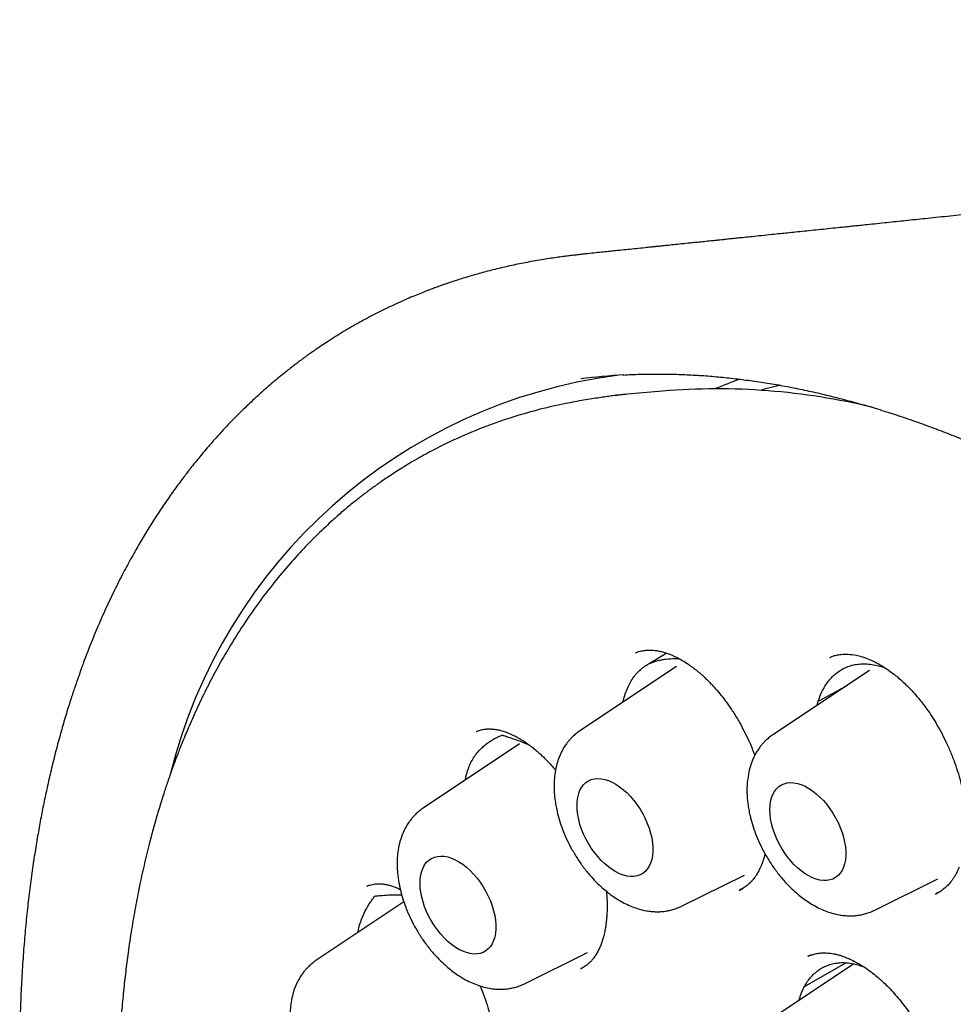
# Model space of a CAD drawing. Header units: millimetres. Extents: x 8 to 853, y 12 to 811.
# Tile 33 of 52: x 777 to 788, y 369 to 380. Entities that reach past the tile are written whole.
import ezdxf

# ---------------------------------------------------------------- set-up
doc = ezdxf.new("R2010")
doc.units = ezdxf.units.MM

msp = doc.modelspace()

# ---------------------------------------------------------------- linework, layer by layer
at = {"color": 7, "linetype": 'Continuous', "lineweight": 30}
for p, q in [((784.511, 375.782), (784.107, 375.746)), ((784.107, 375.746), (783.986, 375.734)), ((784.202, 372.791), (784.204, 372.792)), ((784.56, 372.787), (784.356, 372.667)), ((786.419, 372.738), (786.423, 372.74)), ((784.669, 372.637), (783.567, 371.902)), ((786.872, 372.59), (785.77, 371.856)), ((786.275, 372.192), (786.289, 372.24)), ((782.385, 371.893), (782.388, 371.894)), ((782.877, 371.751), (781.775, 371.017)), ((784.725, 369.897), (785.445, 370.253)), ((786.928, 369.85), (787.655, 370.21)), ((781.133, 370.126), (781.136, 370.127)), ((785.386, 370.078), (785.43, 370.102)), ((787.629, 370.036), (787.669, 370.058)), ((781.556, 369.946), (780.552, 369.277)), ((782.932, 369.011), (783.652, 369.367)), ((786.132, 368.98), (786.603, 369.251)), ((786.171, 369.324), (786.173, 369.325)), ((786.209, 369.34), (786.172, 369.325)), ((783.576, 369.185), (783.572, 369.184)), ((786.693, 369.239), (785.764, 368.62))]:
    msp.add_line(p, q, dxfattribs=at)
at = {"color": 7, "linetype": 'Continuous', "lineweight": 30, "flags": 128}
for points in [[(785.856, 375.848), (785.675, 375.802), (785.634, 375.79)], [(783.533, 371.046), (783.535, 371.095), (783.541, 371.14), (783.552, 371.183), (783.567, 371.221), (783.586, 371.255), (783.608, 371.285), (783.634, 371.309), (783.664, 371.329), (783.696, 371.343), (783.731, 371.352), (783.769, 371.355), (783.808, 371.353), (783.849, 371.345), (783.891, 371.332), (783.934, 371.314), (783.977, 371.29), (784.02, 371.261), (784.063, 371.228), (784.104, 371.191), (784.145, 371.149), (784.183, 371.104), (784.219, 371.056), (784.253, 371.006), (784.284, 370.953), (784.312, 370.899), (784.336, 370.843), (784.357, 370.788), (784.374, 370.732), (784.386, 370.677), (784.395, 370.623), (784.399, 370.571), (784.399, 370.521), (784.395, 370.474), (784.386, 370.43), (784.374, 370.39), (784.357, 370.353), (784.336, 370.321), (784.312, 370.294), (784.284, 370.272), (784.253, 370.255), (784.219, 370.243), (784.183, 370.237), (784.145, 370.237), (784.104, 370.242), (784.063, 370.252), (784.02, 370.268), (783.977, 370.289), (783.934, 370.316), (783.891, 370.346), (783.849, 370.382), (783.808, 370.421), (783.769, 370.465), (783.731, 370.511), (783.696, 370.561), (783.664, 370.612), (783.634, 370.666), (783.608, 370.721), (783.586, 370.776), (783.567, 370.832), (783.552, 370.887), (783.541, 370.942), (783.535, 370.995), (783.533, 371.046)], [(785.736, 370.999), (785.738, 371.048), (785.744, 371.094), (785.755, 371.136), (785.77, 371.174), (785.789, 371.208), (785.811, 371.238), (785.837, 371.263), (785.867, 371.282), (785.899, 371.297), (785.934, 371.305), (785.971, 371.309), (786.011, 371.307), (786.052, 371.299), (786.094, 371.286), (786.137, 371.267), (786.18, 371.243), (786.223, 371.215), (786.266, 371.182), (786.307, 371.144), (786.347, 371.103), (786.386, 371.058), (786.422, 371.01), (786.456, 370.959), (786.487, 370.906), (786.515, 370.852), (786.539, 370.797), (786.56, 370.741), (786.576, 370.685), (786.589, 370.63), (786.598, 370.576), (786.602, 370.524), (786.602, 370.474), (786.598, 370.427), (786.589, 370.383), (786.576, 370.343), (786.56, 370.307), (786.539, 370.275), (786.515, 370.248), (786.487, 370.225), (786.456, 370.208), (786.422, 370.197), (786.386, 370.191), (786.347, 370.19), (786.307, 370.195), (786.266, 370.206), (786.223, 370.222), (786.18, 370.243), (786.137, 370.269), (786.094, 370.3), (786.052, 370.335), (786.011, 370.375), (785.971, 370.418), (785.934, 370.465), (785.899, 370.514), (785.867, 370.566), (785.837, 370.619), (785.811, 370.674), (785.789, 370.73), (785.77, 370.785), (785.755, 370.841), (785.744, 370.895), (785.738, 370.948), (785.736, 370.999)], [(781.741, 370.16), (781.743, 370.209), (781.749, 370.255), (781.76, 370.297), (781.775, 370.335), (781.793, 370.369), (781.816, 370.399), (781.842, 370.424), (781.871, 370.443), (781.904, 370.457), (781.939, 370.466), (781.976, 370.47), (782.016, 370.468), (782.057, 370.46), (782.099, 370.447), (782.142, 370.428), (782.185, 370.404), (782.228, 370.376), (782.27, 370.342), (782.312, 370.305), (782.352, 370.263), (782.391, 370.219), (782.427, 370.171), (782.461, 370.12), (782.492, 370.067), (782.519, 370.013), (782.544, 369.958), (782.564, 369.902), (782.581, 369.846), (782.594, 369.791), (782.603, 369.737), (782.607, 369.685), (782.607, 369.635), (782.603, 369.588), (782.594, 369.544), (782.581, 369.504), (782.564, 369.468), (782.544, 369.436), (782.519, 369.409), (782.492, 369.386), (782.461, 369.369), (782.427, 369.358), (782.391, 369.352), (782.352, 369.351), (782.312, 369.356), (782.27, 369.367), (782.228, 369.382), (782.185, 369.404), (782.142, 369.43), (782.099, 369.461), (782.057, 369.496), (782.016, 369.536), (781.976, 369.579), (781.939, 369.626), (781.904, 369.675), (781.871, 369.727), (781.842, 369.78), (781.816, 369.835), (781.793, 369.891), (781.775, 369.946), (781.76, 370.002), (781.749, 370.056), (781.743, 370.109), (781.741, 370.16)]]:
    msp.add_lwpolyline(points, dxfattribs=at)
at = {"color": 7, "linetype": 'Continuous', "lineweight": 30}
for centre, radius, start, end in [((784.787, 369.934), 6.08, 97.5498, 165.9266), ((784.44, 369.398), 6.579, 93.2492, 97.5287), ((787.142, 371.032), 5.189, 109.6807, 112.9773), ((785.129, 368.193), 7.614, 76.5092, 94.658)]:
    msp.add_arc(centre, radius, start, end, dxfattribs=at)
for points, knots in [([(807.279, 380.024), (807.273, 380.023), (807.241, 380.019), (807.183, 380.011), (807.103, 380.001), (807.028, 379.991), (806.96, 379.982), (806.902, 379.975), (806.853, 379.968), (806.808, 379.963), (806.751, 379.955), (806.678, 379.946), (806.589, 379.934), (806.498, 379.922), (806.407, 379.911), (806.318, 379.899), (806.226, 379.888), (806.135, 379.876), (806.045, 379.864), (805.971, 379.855), (805.913, 379.847), (805.862, 379.841), (805.803, 379.833), (805.73, 379.824), (805.651, 379.814), (805.573, 379.804), (805.507, 379.796), (805.45, 379.789), (805.402, 379.782), (805.356, 379.777), (805.305, 379.77), (805.243, 379.762), (805.171, 379.753), (805.087, 379.743), (804.992, 379.731), (804.883, 379.717), (804.767, 379.702), (804.651, 379.688), (804.544, 379.674), (804.449, 379.663), (804.36, 379.651), (804.272, 379.641), (804.181, 379.629), (804.094, 379.618), (804.02, 379.609), (803.958, 379.602), (803.906, 379.595), (803.856, 379.589), (803.799, 379.582), (803.73, 379.573), (803.649, 379.563), (803.557, 379.552), (803.456, 379.539), (803.348, 379.526), (803.253, 379.515), (803.174, 379.505), (803.115, 379.498), (803.062, 379.491), (803.013, 379.485), (802.964, 379.479), (802.909, 379.472), (802.841, 379.464), (802.763, 379.455), (802.683, 379.445), (802.611, 379.436), (802.546, 379.428), (802.489, 379.421), (802.438, 379.415), (802.388, 379.409), (802.335, 379.403), (802.274, 379.395), (802.208, 379.387), (802.122, 379.377), (802.019, 379.364), (801.905, 379.351), (801.797, 379.338), (801.695, 379.326), (801.602, 379.314), (801.516, 379.304), (801.44, 379.295), (801.365, 379.286), (801.286, 379.276), (801.197, 379.266), (801.111, 379.256), (801.035, 379.247), (800.976, 379.24), (800.924, 379.233), (800.878, 379.228), (800.833, 379.222), (800.785, 379.217), (800.731, 379.21), (800.677, 379.204), (800.629, 379.198), (800.581, 379.193), (800.528, 379.186), (800.468, 379.179), (800.406, 379.172), (800.34, 379.164), (800.273, 379.156), (800.202, 379.148), (800.129, 379.139), (800.05, 379.13), (799.948, 379.118), (799.826, 379.104), (799.694, 379.088), (799.569, 379.074), (799.454, 379.06), (799.349, 379.048), (799.266, 379.038), (799.202, 379.031), (799.146, 379.024), (799.08, 379.017), (799.004, 379.008), (798.922, 378.999), (798.828, 378.988), (798.727, 378.976), (798.622, 378.964), (798.533, 378.954), (798.451, 378.944), (798.37, 378.935), (798.283, 378.925), (798.191, 378.914), (798.103, 378.904), (798.022, 378.895), (797.942, 378.886), (797.854, 378.876), (797.751, 378.864), (797.639, 378.851), (797.533, 378.839), (797.439, 378.828), (797.363, 378.82), (797.296, 378.812), (797.235, 378.805), (797.175, 378.798), (797.112, 378.791), (797.038, 378.783), (796.958, 378.774), (796.877, 378.764), (796.801, 378.756), (796.729, 378.748), (796.651, 378.739), (796.568, 378.73), (796.481, 378.72), (796.395, 378.71), (796.303, 378.7), (796.207, 378.689), (796.119, 378.679), (796.041, 378.67), (795.972, 378.663), (795.904, 378.655), (795.84, 378.648), (795.782, 378.641), (795.733, 378.636), (795.687, 378.631), (795.637, 378.625), (795.579, 378.619), (795.514, 378.612), (795.437, 378.603), (795.359, 378.594), (795.283, 378.586), (795.216, 378.578), (795.153, 378.571), (795.096, 378.565), (795.042, 378.559), (794.974, 378.552), (794.896, 378.543), (794.812, 378.534), (794.734, 378.525), (794.653, 378.516), (794.565, 378.506), (794.466, 378.495), (794.359, 378.484), (794.249, 378.472), (794.146, 378.46), (794.053, 378.45), (793.972, 378.441), (793.897, 378.433), (793.822, 378.425), (793.738, 378.415), (793.648, 378.406), (793.539, 378.394), (793.417, 378.38), (793.285, 378.366), (793.159, 378.352), (793.031, 378.338), (792.896, 378.324), (792.758, 378.309), (792.626, 378.294), (792.504, 378.281), (792.39, 378.269), (792.272, 378.256), (792.148, 378.243), (792.02, 378.229), (791.801, 378.205), (791.478, 378.171), (791.06, 378.126), (790.63, 378.08), (790.211, 378.035), (789.785, 377.99), (789.362, 377.945), (788.995, 377.907), (788.698, 377.875), (788.47, 377.851), (788.246, 377.828), (788.054, 377.808), (787.892, 377.791), (787.763, 377.777), (787.635, 377.764), (787.513, 377.751), (787.396, 377.739), (787.286, 377.727), (787.178, 377.716), (787.07, 377.705), (786.958, 377.693), (786.855, 377.682), (786.768, 377.673), (786.698, 377.666), (786.631, 377.659), (786.551, 377.651), (786.455, 377.641), (786.347, 377.629), (786.239, 377.618), (786.133, 377.607), (786.032, 377.597), (785.941, 377.587), (785.85, 377.578), (785.751, 377.568), (785.644, 377.556), (785.54, 377.546), (785.451, 377.536), (785.375, 377.529), (785.31, 377.522), (785.253, 377.516), (785.205, 377.511), (785.159, 377.506), (785.106, 377.501), (785.04, 377.494), (784.967, 377.486), (784.895, 377.479), (784.815, 377.471), (784.73, 377.462), (784.641, 377.453), (784.568, 377.445), (784.509, 377.439), (784.465, 377.435), (784.421, 377.43), (784.371, 377.425), (784.299, 377.417), (784.211, 377.408), (784.114, 377.398), (784.03, 377.39), (783.956, 377.382), (783.886, 377.375), (783.809, 377.367), (783.722, 377.358), (783.642, 377.35), (783.592, 377.345), (783.575, 377.343)], [0, 0, 0, 0, 0.000789, 0.00417, 0.007586, 0.011129, 0.013977, 0.016515, 0.018623, 0.020397, 0.022408, 0.026016, 0.030016, 0.033987, 0.037928, 0.041819, 0.045643, 0.049824, 0.053749, 0.057381, 0.059368, 0.061425, 0.063986, 0.067066, 0.070902, 0.074267, 0.077156, 0.079592, 0.081664, 0.083382, 0.085606, 0.088282, 0.091411, 0.09503, 0.099167, 0.103782, 0.109194, 0.114265, 0.118809, 0.123098, 0.126598, 0.130349, 0.13452, 0.138371, 0.141595, 0.144218, 0.146356, 0.148347, 0.150728, 0.153745, 0.157234, 0.161212, 0.165681, 0.170413, 0.175147, 0.17802, 0.180562, 0.182802, 0.184898, 0.186891, 0.189199, 0.191991, 0.195727, 0.199217, 0.202339, 0.205096, 0.207557, 0.209753, 0.211695, 0.213968, 0.216617, 0.219515, 0.222538, 0.227711, 0.232801, 0.237338, 0.241647, 0.245842, 0.249414, 0.252678, 0.255655, 0.259065, 0.262906, 0.267129, 0.270132, 0.272633, 0.274769, 0.276876, 0.278556, 0.280592, 0.283015, 0.285503, 0.287531, 0.289261, 0.291607, 0.294309, 0.296974, 0.299478, 0.302755, 0.305631, 0.308601, 0.312014, 0.31574, 0.321656, 0.327619, 0.332687, 0.337628, 0.342333, 0.346078, 0.348229, 0.350521, 0.353259, 0.356563, 0.360255, 0.36371, 0.368632, 0.373135, 0.377036, 0.380036, 0.383539, 0.387338, 0.391238, 0.395177, 0.398609, 0.401491, 0.405412, 0.40982, 0.414577, 0.4196, 0.423315, 0.426529, 0.429343, 0.431839, 0.434272, 0.436898, 0.439893, 0.443627, 0.447009, 0.450257, 0.453272, 0.45612, 0.460172, 0.463758, 0.467154, 0.471144, 0.47534, 0.479425, 0.482271, 0.485236, 0.488135, 0.490893, 0.493385, 0.495383, 0.497089, 0.499269, 0.5017, 0.504389, 0.507573, 0.511374, 0.514197, 0.517211, 0.519885, 0.522163, 0.524405, 0.526679, 0.530744, 0.534264, 0.537296, 0.54067, 0.544394, 0.548367, 0.553211, 0.557917, 0.562262, 0.566157, 0.569679, 0.572472, 0.575581, 0.579142, 0.583066, 0.586911, 0.592859, 0.598393, 0.60345, 0.608691, 0.614498, 0.620373, 0.626097, 0.631045, 0.635635, 0.64046, 0.645772, 0.651178, 0.656455, 0.673282, 0.69172, 0.708711, 0.726806, 0.744203, 0.761702, 0.779633, 0.789504, 0.798842, 0.807886, 0.817394, 0.822592, 0.827926, 0.833371, 0.838473, 0.843087, 0.847813, 0.852077, 0.856552, 0.861207, 0.865934, 0.869193, 0.871957, 0.874518, 0.877552, 0.881815, 0.886372, 0.890839, 0.895216, 0.899409, 0.903286, 0.906495, 0.910626, 0.915441, 0.919723, 0.923399, 0.926439, 0.929094, 0.931413, 0.933397, 0.934938, 0.937122, 0.939948, 0.943069, 0.946029, 0.948826, 0.952892, 0.956556, 0.959761, 0.961873, 0.963696, 0.965255, 0.967223, 0.969899, 0.974069, 0.978035, 0.98175, 0.984423, 0.987151, 0.990296, 0.993863, 0.997852, 1, 1, 1, 1]), ([(783.582, 377.343), (783.569, 377.341), (783.539, 377.338), (783.492, 377.333), (783.435, 377.326), (783.37, 377.317), (783.296, 377.307), (783.213, 377.295), (783.125, 377.281), (783.034, 377.265), (782.943, 377.248), (782.855, 377.231), (782.739, 377.206), (782.599, 377.173), (782.438, 377.131), (782.31, 377.094), (782.216, 377.065), (782.156, 377.046), (782.105, 377.029), (782.064, 377.015), (782.032, 377.004), (782.002, 376.994), (781.97, 376.983), (781.929, 376.968), (781.879, 376.949), (781.82, 376.927), (781.753, 376.9), (781.676, 376.869), (781.593, 376.834), (781.504, 376.795), (781.383, 376.739), (781.231, 376.664), (781.049, 376.567), (780.865, 376.461), (780.72, 376.37), (780.615, 376.3), (780.554, 376.258), (780.5, 376.221), (780.457, 376.19), (780.423, 376.166), (780.395, 376.145), (780.365, 376.123), (780.33, 376.096), (780.285, 376.062), (780.229, 376.018), (780.164, 375.966), (780.093, 375.908), (780.024, 375.85), (779.929, 375.767), (779.813, 375.66), (779.678, 375.53), (779.565, 375.415), (779.471, 375.314), (779.395, 375.23), (779.327, 375.152), (779.267, 375.082), (779.215, 375.019), (779.17, 374.964), (779.134, 374.918), (779.1, 374.875), (779.065, 374.829), (779.022, 374.774), (778.975, 374.71), (778.908, 374.617), (778.823, 374.496), (778.725, 374.349), (778.631, 374.2), (778.539, 374.046), (778.445, 373.881), (778.365, 373.733), (778.301, 373.607), (778.25, 373.506), (778.2, 373.401), (778.149, 373.293), (778.099, 373.18), (778.051, 373.068), (778.006, 372.959), (777.965, 372.857), (777.929, 372.765), (777.9, 372.688), (777.878, 372.626), (777.861, 372.581), (777.85, 372.55), (777.841, 372.523), (777.83, 372.492), (777.816, 372.452), (777.8, 372.405), (777.781, 372.35), (777.76, 372.284), (777.735, 372.207), (777.708, 372.12), (777.681, 372.029), (777.654, 371.938), (777.619, 371.811), (777.575, 371.649), (777.527, 371.453), (777.483, 371.261), (777.443, 371.075), (777.407, 370.888), (777.372, 370.696), (777.338, 370.491), (777.306, 370.27), (777.276, 370.042), (777.249, 369.805), (777.226, 369.56), (777.205, 369.302), (777.189, 369.033), (777.177, 368.763), (777.17, 368.499), (777.168, 368.241), (777.169, 367.989), (777.174, 367.746), (777.182, 367.519), (777.191, 367.308), (777.201, 367.125), (777.212, 366.967), (777.222, 366.832), (777.232, 366.705), (777.242, 366.578), (777.255, 366.446), (777.271, 366.279), (777.293, 366.073), (777.323, 365.825), (777.358, 365.562), (777.399, 365.286), (777.445, 364.996), (777.498, 364.69), (777.557, 364.373), (777.629, 364.016), (777.714, 363.627), (777.814, 363.205), (777.933, 362.739), (778.074, 362.229), (778.241, 361.677), (778.419, 361.128), (778.611, 360.578), (778.816, 360.025), (779.036, 359.469), (779.268, 358.915), (779.512, 358.364), (779.766, 357.818), (780.03, 357.28), (780.303, 356.749), (780.587, 356.224), (780.866, 355.73), (781.138, 355.267), (781.405, 354.831), (781.683, 354.393), (781.973, 353.952), (782.276, 353.508), (782.579, 353.082), (782.879, 352.672), (783.177, 352.281), (783.438, 351.949), (783.657, 351.679), (783.826, 351.474), (783.986, 351.284), (784.138, 351.105), (784.283, 350.939), (784.42, 350.784), (784.546, 350.643), (784.662, 350.515), (784.754, 350.415), (784.827, 350.336), (784.887, 350.272), (784.956, 350.199), (785.034, 350.116), (785.122, 350.023), (785.22, 349.922), (785.328, 349.812), (785.445, 349.693), (785.58, 349.559), (785.732, 349.409), (785.904, 349.244), (786.09, 349.068), (786.29, 348.883), (786.502, 348.692), (786.727, 348.493), (786.965, 348.29), (787.216, 348.08), (787.471, 347.874), (787.729, 347.672), (787.989, 347.475), (788.259, 347.276), (788.541, 347.076), (788.834, 346.877), (789.138, 346.679), (789.452, 346.482), (789.666, 346.357), (789.775, 346.293)], [0, 0, 0, 0, 0.001141, 0.002635, 0.004484, 0.006659, 0.009183, 0.012055, 0.015275, 0.018597, 0.021848, 0.025029, 0.028138, 0.034422, 0.040395, 0.046055, 0.048681, 0.050958, 0.052881, 0.054451, 0.055667, 0.056574, 0.057818, 0.059391, 0.061294, 0.063525, 0.066136, 0.069086, 0.072378, 0.075912, 0.079504, 0.08672, 0.094143, 0.101776, 0.109634, 0.112637, 0.115306, 0.117639, 0.119634, 0.12102, 0.122178, 0.123385, 0.124986, 0.126983, 0.129376, 0.132653, 0.135959, 0.139178, 0.142311, 0.149419, 0.156034, 0.162152, 0.166497, 0.170491, 0.174095, 0.177311, 0.180138, 0.182576, 0.184624, 0.186218, 0.188215, 0.190619, 0.193422, 0.196391, 0.202374, 0.208559, 0.21425, 0.220202, 0.2265, 0.233145, 0.236725, 0.240397, 0.244161, 0.248016, 0.251963, 0.255971, 0.259669, 0.263252, 0.266327, 0.268896, 0.270959, 0.272518, 0.273322, 0.274102, 0.275136, 0.276424, 0.277968, 0.279765, 0.281817, 0.284367, 0.287216, 0.290128, 0.292994, 0.295814, 0.302056, 0.308066, 0.313845, 0.319394, 0.324784, 0.330354, 0.336276, 0.342551, 0.349177, 0.35562, 0.362359, 0.36939, 0.37671, 0.384066, 0.391028, 0.397588, 0.404344, 0.410635, 0.416464, 0.421828, 0.426729, 0.430457, 0.433862, 0.436973, 0.440136, 0.443452, 0.446922, 0.452683, 0.458824, 0.465342, 0.472039, 0.479091, 0.486499, 0.49424, 0.502023, 0.512136, 0.522159, 0.532091, 0.545247, 0.558244, 0.571115, 0.583952, 0.597036, 0.610128, 0.623223, 0.636319, 0.649409, 0.662258, 0.675095, 0.687917, 0.70072, 0.711601, 0.72253, 0.733661, 0.74503, 0.756624, 0.768428, 0.778979, 0.789682, 0.800534, 0.806717, 0.812554, 0.818047, 0.823195, 0.828152, 0.832744, 0.836969, 0.840828, 0.84432, 0.846115, 0.848036, 0.850285, 0.85286, 0.855762, 0.858931, 0.862415, 0.866215, 0.870331, 0.875409, 0.880898, 0.886797, 0.893107, 0.899825, 0.906822, 0.914213, 0.921997, 0.930173, 0.937805, 0.945749, 0.954006, 0.962574, 0.971457, 0.980654, 0.990167, 1, 1, 1, 1]), ([(784.063, 375.965), (784.064, 375.965), (784.125, 375.97), (784.25, 375.974), (784.436, 375.977), (784.624, 375.975), (784.813, 375.968), (785.004, 375.957), (785.197, 375.94), (785.391, 375.918), (785.586, 375.892), (785.783, 375.861), (785.982, 375.824), (786.181, 375.783), (786.382, 375.737), (786.583, 375.686), (786.786, 375.631), (786.99, 375.57), (787.195, 375.505), (787.401, 375.435), (787.607, 375.36), (787.814, 375.28), (788.022, 375.196), (788.23, 375.107), (788.439, 375.014), (788.649, 374.915), (788.859, 374.813), (789.069, 374.705), (789.279, 374.593), (789.49, 374.477), (789.7, 374.356), (789.911, 374.23), (790.121, 374.101), (790.332, 373.967), (790.542, 373.828), (790.753, 373.686), (790.962, 373.539), (791.172, 373.388), (791.381, 373.233), (791.589, 373.073), (791.797, 372.91), (792.004, 372.743), (792.211, 372.572), (792.416, 372.397), (792.621, 372.218), (792.825, 372.036), (793.028, 371.85), (793.229, 371.66), (793.43, 371.467), (793.629, 371.27), (793.827, 371.07), (794.024, 370.866), (794.219, 370.659), (794.413, 370.449), (794.605, 370.236), (794.796, 370.019), (794.985, 369.8), (795.172, 369.578), (795.358, 369.353), (795.541, 369.125), (795.723, 368.894), (795.903, 368.661), (796.08, 368.425), (796.256, 368.187), (796.429, 367.946), (796.6, 367.703), (796.769, 367.458), (796.935, 367.21), (797.099, 366.961), (797.261, 366.709), (797.42, 366.456), (797.577, 366.2), (797.731, 365.943), (797.882, 365.685), (798.031, 365.424), (798.176, 365.163), (798.32, 364.899), (798.46, 364.635), (798.597, 364.369), (798.731, 364.103), (798.863, 363.835), (798.991, 363.566), (799.116, 363.296), (799.238, 363.026), (799.357, 362.755), (799.473, 362.483), (799.585, 362.211), (799.695, 361.938), (799.8, 361.665), (799.903, 361.392), (800.002, 361.119), (800.098, 360.846), (800.19, 360.572), (800.279, 360.299), (800.364, 360.026), (800.446, 359.754), (800.525, 359.481), (800.599, 359.21), (800.67, 358.939), (800.738, 358.668), (800.801, 358.398), (800.862, 358.13), (800.918, 357.862), (800.971, 357.595), (801.02, 357.329), (801.065, 357.065), (801.107, 356.802), (801.144, 356.54), (801.178, 356.28), (801.208, 356.021), (801.235, 355.764), (801.257, 355.509), (801.276, 355.255), (801.291, 355.004), (801.302, 354.754), (801.31, 354.507), (801.313, 354.261), (801.313, 354.018), (801.309, 353.778), (801.301, 353.539), (801.289, 353.303), (801.274, 353.07), (801.255, 352.839), (801.232, 352.611), (801.205, 352.386), (801.174, 352.164), (801.14, 351.945), (801.102, 351.728), (801.06, 351.515), (801.015, 351.305), (800.965, 351.098), (800.912, 350.894), (800.856, 350.694), (800.796, 350.497), (800.732, 350.303), (800.665, 350.113), (800.594, 349.927), (800.52, 349.744), (800.442, 349.565), (800.36, 349.389), (800.275, 349.218), (800.187, 349.05), (800.095, 348.886), (800, 348.727), (799.935, 348.622), (799.901, 348.571), (799.901, 348.571)], [0, 0, 0, 0, 0.000123, 0.007203, 0.014279, 0.02135, 0.028418, 0.035481, 0.042541, 0.049598, 0.056652, 0.063702, 0.07075, 0.077796, 0.08484, 0.091882, 0.098922, 0.105961, 0.112998, 0.120034, 0.12707, 0.134105, 0.141139, 0.148172, 0.155206, 0.162239, 0.169271, 0.176304, 0.183337, 0.19037, 0.197403, 0.204436, 0.211469, 0.218503, 0.225537, 0.232571, 0.239605, 0.24664, 0.253675, 0.260711, 0.267747, 0.274783, 0.28182, 0.288858, 0.295895, 0.302933, 0.309972, 0.317011, 0.32405, 0.331089, 0.338129, 0.34517, 0.35221, 0.359251, 0.366293, 0.373334, 0.380376, 0.387418, 0.394461, 0.401503, 0.408546, 0.415589, 0.422633, 0.429676, 0.43672, 0.443764, 0.450808, 0.457852, 0.464896, 0.47194, 0.478985, 0.486029, 0.493073, 0.500118, 0.507162, 0.514207, 0.521251, 0.528296, 0.53534, 0.542384, 0.549428, 0.556473, 0.563516, 0.57056, 0.577604, 0.584647, 0.591691, 0.598734, 0.605777, 0.612819, 0.619862, 0.626904, 0.633945, 0.640987, 0.648028, 0.655069, 0.66211, 0.66915, 0.67619, 0.683229, 0.690268, 0.697307, 0.704345, 0.711383, 0.71842, 0.725457, 0.732494, 0.73953, 0.746565, 0.753601, 0.760636, 0.76767, 0.774704, 0.781738, 0.788771, 0.795804, 0.802836, 0.809869, 0.816901, 0.823932, 0.830964, 0.837996, 0.845027, 0.852059, 0.859091, 0.866123, 0.873155, 0.880188, 0.887221, 0.894255, 0.90129, 0.908326, 0.915363, 0.922402, 0.929442, 0.936484, 0.943528, 0.950575, 0.957624, 0.964675, 0.97173, 0.978789, 0.98585, 0.992916, 0.999986, 1, 1, 1, 1]), ([(784.107, 375.746), (784.095, 375.744), (784.067, 375.742), (784.024, 375.737), (783.971, 375.731), (783.91, 375.723), (783.84, 375.713), (783.763, 375.702), (783.676, 375.689), (783.581, 375.673), (783.479, 375.654), (783.309, 375.621), (783.075, 375.566), (782.768, 375.477), (782.45, 375.364), (782.125, 375.226), (781.883, 375.105), (781.718, 375.013), (781.627, 374.96), (781.543, 374.908), (781.467, 374.861), (781.4, 374.817), (781.342, 374.778), (781.294, 374.745), (781.257, 374.718), (781.228, 374.698), (781.204, 374.68), (781.185, 374.666), (781.168, 374.654), (781.15, 374.64), (781.126, 374.622), (781.094, 374.598), (781.054, 374.567), (781.007, 374.53), (780.954, 374.488), (780.898, 374.442), (780.841, 374.393), (780.784, 374.343), (780.685, 374.254), (780.544, 374.121), (780.363, 373.934), (780.182, 373.729), (780.003, 373.507), (779.827, 373.269), (779.657, 373.015), (779.508, 372.768), (779.378, 372.533), (779.266, 372.313), (779.179, 372.127), (779.115, 371.983), (779.074, 371.887), (779.037, 371.799), (779.006, 371.721), (778.98, 371.654), (778.958, 371.597), (778.941, 371.551), (778.927, 371.513), (778.916, 371.483), (778.906, 371.456), (778.896, 371.426), (778.881, 371.386), (778.863, 371.333), (778.842, 371.27), (778.818, 371.199), (778.793, 371.12), (778.767, 371.035), (778.741, 370.949), (778.716, 370.862), (778.692, 370.776), (778.669, 370.69), (778.633, 370.553), (778.588, 370.365), (778.535, 370.126), (778.488, 369.883), (778.444, 369.63), (778.408, 369.384), (778.378, 369.149), (778.353, 368.926), (778.335, 368.726), (778.321, 368.554), (778.312, 368.417), (778.305, 368.289), (778.299, 368.178), (778.295, 368.082), (778.292, 368.001), (778.29, 367.93), (778.289, 367.87), (778.288, 367.821), (778.287, 367.783), (778.286, 367.753), (778.286, 367.715), (778.285, 367.661), (778.284, 367.586), (778.284, 367.496), (778.285, 367.391), (778.286, 367.272), (778.289, 367.138), (778.294, 366.951), (778.304, 366.71), (778.322, 366.413), (778.346, 366.098), (778.378, 365.764), (778.418, 365.412), (778.468, 365.04), (778.526, 364.664), (778.592, 364.286), (778.665, 363.906), (778.749, 363.511), (778.845, 363.101), (778.952, 362.678), (779.07, 362.244), (779.202, 361.798), (779.347, 361.338), (779.498, 360.89), (779.654, 360.455), (779.813, 360.037), (779.98, 359.617), (780.154, 359.2), (780.335, 358.789), (780.531, 358.359), (780.745, 357.913), (780.977, 357.452), (781.216, 357), (781.461, 356.555), (781.712, 356.117), (781.97, 355.687), (782.231, 355.267), (782.496, 354.858), (782.762, 354.463), (783.029, 354.081), (783.296, 353.712), (783.564, 353.354), (783.86, 352.973), (784.183, 352.573), (784.534, 352.156), (784.885, 351.758), (785.234, 351.379), (785.581, 351.017), (785.925, 350.673), (786.284, 350.328), (786.66, 349.984), (787.056, 349.639), (787.454, 349.309), (787.857, 348.992), (788.264, 348.691), (788.651, 348.419), (789.019, 348.176), (789.353, 347.967), (789.587, 347.828), (789.722, 347.75), (789.77, 347.723), (789.813, 347.698), (789.849, 347.678), (789.886, 347.657), (789.932, 347.632), (789.998, 347.596), (790.079, 347.552), (790.171, 347.503), (790.271, 347.451), (790.394, 347.388), (790.542, 347.314), (790.717, 347.229), (790.903, 347.143), (791.115, 347.049), (791.351, 346.95), (791.604, 346.851), (791.851, 346.76), (792.093, 346.677), (792.329, 346.602), (792.559, 346.536), (792.757, 346.483), (792.92, 346.443), (793.047, 346.414), (793.159, 346.39), (793.257, 346.37), (793.342, 346.353), (793.416, 346.34), (793.482, 346.328), (793.549, 346.317), (793.623, 346.305), (793.712, 346.291), (793.814, 346.277), (793.929, 346.263), (794.055, 346.249), (794.193, 346.236), (794.341, 346.224), (794.501, 346.215), (794.717, 346.208), (794.983, 346.208), (795.296, 346.222), (795.609, 346.25), (795.865, 346.286), (796.066, 346.321), (796.213, 346.351), (796.359, 346.384), (796.505, 346.421), (796.65, 346.462), (796.779, 346.502), (796.89, 346.539), (796.98, 346.571), (797.058, 346.6), (797.126, 346.627), (797.184, 346.65), (797.233, 346.67), (797.279, 346.69), (797.323, 346.709), (797.368, 346.729), (797.417, 346.751), (797.472, 346.777), (797.536, 346.808), (797.607, 346.843), (797.686, 346.884), (797.776, 346.933), (797.876, 346.989), (797.987, 347.055), (798.106, 347.13), (798.232, 347.215), (798.366, 347.309), (798.495, 347.406), (798.616, 347.504), (798.727, 347.598), (798.833, 347.692), (798.932, 347.784), (799.025, 347.875), (799.121, 347.973), (799.218, 348.077), (799.316, 348.186), (799.404, 348.289), (799.483, 348.386), (799.554, 348.476), (799.616, 348.557), (799.671, 348.631), (799.704, 348.678), (799.72, 348.7)], [0, 0, 0, 0, 0.000752, 0.001803, 0.003155, 0.004705, 0.006524, 0.008613, 0.010973, 0.013603, 0.016503, 0.019608, 0.028177, 0.03674, 0.046927, 0.057106, 0.067278, 0.070447, 0.073565, 0.076428, 0.079017, 0.081329, 0.083367, 0.085128, 0.086319, 0.08734, 0.088191, 0.088872, 0.089388, 0.089985, 0.090799, 0.091961, 0.093392, 0.095092, 0.09706, 0.099157, 0.101279, 0.103425, 0.105596, 0.112572, 0.119786, 0.127375, 0.135194, 0.14321, 0.151422, 0.159829, 0.166118, 0.172513, 0.179007, 0.181912, 0.184552, 0.186926, 0.189035, 0.190878, 0.192321, 0.193546, 0.194552, 0.19534, 0.195923, 0.196649, 0.197697, 0.199065, 0.200754, 0.202534, 0.204568, 0.206762, 0.208938, 0.211091, 0.213221, 0.21533, 0.217415, 0.223252, 0.228906, 0.234449, 0.240244, 0.246345, 0.25109, 0.256004, 0.261087, 0.264162, 0.267172, 0.269899, 0.272339, 0.274275, 0.275983, 0.277463, 0.278714, 0.279736, 0.280536, 0.28112, 0.281631, 0.282894, 0.284455, 0.286314, 0.288471, 0.290926, 0.293678, 0.296682, 0.302307, 0.308246, 0.314497, 0.321062, 0.32794, 0.335131, 0.342635, 0.349584, 0.356782, 0.364228, 0.371922, 0.379865, 0.387908, 0.39619, 0.404712, 0.413474, 0.421096, 0.428891, 0.436737, 0.444506, 0.452197, 0.45981, 0.468683, 0.477449, 0.486106, 0.494656, 0.503251, 0.511734, 0.520105, 0.528365, 0.536513, 0.544408, 0.552194, 0.559873, 0.567445, 0.577117, 0.586608, 0.595918, 0.605047, 0.613995, 0.622761, 0.631346, 0.641138, 0.650862, 0.660608, 0.670378, 0.680172, 0.689989, 0.698254, 0.706536, 0.713839, 0.714988, 0.716137, 0.717244, 0.71811, 0.718713, 0.719863, 0.721419, 0.723382, 0.725646, 0.728024, 0.73051, 0.734445, 0.738626, 0.743054, 0.747727, 0.753912, 0.759995, 0.765964, 0.77182, 0.777562, 0.78319, 0.788679, 0.792141, 0.795262, 0.798042, 0.80048, 0.802578, 0.804392, 0.806032, 0.807524, 0.809428, 0.811664, 0.814232, 0.817132, 0.820365, 0.823862, 0.827681, 0.83182, 0.836275, 0.844499, 0.852848, 0.861323, 0.869923, 0.874053, 0.878212, 0.882399, 0.886614, 0.890857, 0.895065, 0.898071, 0.900766, 0.903148, 0.905219, 0.906978, 0.908424, 0.909816, 0.911176, 0.912554, 0.914028, 0.915787, 0.917799, 0.920094, 0.922671, 0.92553, 0.928936, 0.93267, 0.936734, 0.941128, 0.945851, 0.950903, 0.955103, 0.959327, 0.963365, 0.967217, 0.970883, 0.974363, 0.978733, 0.98277, 0.986474, 0.989845, 0.992883, 0.995588, 0.99796, 1, 1, 1, 1]), ([(784.201, 372.791), (784.213, 372.796), (784.235, 372.805), (784.267, 372.813), (784.294, 372.818), (784.314, 372.821), (784.333, 372.823), (784.349, 372.823), (784.366, 372.823), (784.391, 372.823), (784.424, 372.82), (784.466, 372.813), (784.511, 372.803), (784.557, 372.789), (784.608, 372.77), (784.662, 372.745), (784.721, 372.714), (784.782, 372.677), (784.836, 372.639), (784.882, 372.605), (784.916, 372.577), (784.947, 372.551), (784.978, 372.523), (785.012, 372.491), (785.05, 372.453), (785.091, 372.409), (785.141, 372.353), (785.199, 372.282), (785.266, 372.192), (785.332, 372.092), (785.396, 371.985), (785.453, 371.875), (785.511, 371.755), (785.545, 371.669), (785.564, 371.621)], [0, 0, 0, 0, 0.038934, 0.070968, 0.096067, 0.114312, 0.126306, 0.137928, 0.150317, 0.163476, 0.191573, 0.222665, 0.252027, 0.283516, 0.317071, 0.352725, 0.39051, 0.430461, 0.46822, 0.495018, 0.515917, 0.533125, 0.55239, 0.574011, 0.598002, 0.624381, 0.653172, 0.695246, 0.741391, 0.79151, 0.84199, 0.89107, 0.938756, 1, 1, 1, 1]), ([(786.419, 372.739), (786.429, 372.743), (786.449, 372.752), (786.493, 372.766), (786.557, 372.775), (786.63, 372.777), (786.714, 372.767), (786.795, 372.746), (786.874, 372.717), (786.955, 372.678), (787.034, 372.632), (787.107, 372.583), (787.171, 372.534), (787.23, 372.484), (787.287, 372.431), (787.346, 372.372), (787.413, 372.298), (787.49, 372.203), (787.564, 372.098), (787.631, 371.993), (787.689, 371.891), (787.745, 371.78), (787.799, 371.66), (787.848, 371.535), (787.888, 371.412), (787.919, 371.297), (787.942, 371.193), (787.959, 371.096), (787.97, 371.006), (787.976, 370.925), (787.979, 370.849), (787.979, 370.769), (787.975, 370.69), (787.969, 370.639), (787.966, 370.616)], [0, 0, 0, 0, 0.030474, 0.057641, 0.083062, 0.122831, 0.164725, 0.199185, 0.234248, 0.269954, 0.305503, 0.337235, 0.364651, 0.3883, 0.412554, 0.438294, 0.465565, 0.503129, 0.545137, 0.575622, 0.608086, 0.642526, 0.678935, 0.717153, 0.753714, 0.787208, 0.817654, 0.845051, 0.873903, 0.898365, 0.919912, 0.945352, 0.975493, 1, 1, 1, 1]), ([(784.058, 372.23), (784.06, 372.236), (784.066, 372.269), (784.084, 372.324), (784.111, 372.394), (784.143, 372.458), (784.181, 372.517), (784.224, 372.569), (784.272, 372.614), (784.325, 372.652), (784.383, 372.68), (784.441, 372.7), (784.496, 372.713), (784.566, 372.723), (784.634, 372.727), (784.686, 372.725), (784.701, 372.724)], [0, 0, 0, 0, 0.016125, 0.092021, 0.165492, 0.239437, 0.314863, 0.390802, 0.467043, 0.543843, 0.622389, 0.701477, 0.763325, 0.82531, 0.950062, 1, 1, 1, 1]), ([(786.289, 372.24), (786.297, 372.264), (786.314, 372.313), (786.346, 372.38), (786.384, 372.441), (786.427, 372.496), (786.474, 372.543), (786.525, 372.583), (786.581, 372.616), (786.641, 372.641), (786.705, 372.658), (786.773, 372.667), (786.844, 372.666), (786.932, 372.654), (786.998, 372.641), (787.041, 372.626), (787.043, 372.625)], [0, 0, 0, 0, 0.070748, 0.141497, 0.214305, 0.287116, 0.358078, 0.42904, 0.501904, 0.574766, 0.648438, 0.722106, 0.797971, 0.873865, 0.993054, 1, 1, 1, 1]), ([(786.289, 372.24), (786.364, 372.281), (786.47, 372.338), (786.577, 372.397), (786.608, 372.414)], [0, 0, 0, 0, 0.708871, 1, 1, 1, 1]), ([(782.257, 371.338), (782.261, 371.354), (782.269, 371.397), (782.289, 371.462), (782.317, 371.531), (782.351, 371.594), (782.391, 371.65), (782.433, 371.696), (782.475, 371.733), (782.528, 371.774), (782.583, 371.808), (782.639, 371.836), (782.666, 371.847), (782.68, 371.852), (782.68, 371.852), (782.68, 371.852), (782.681, 371.852), (782.681, 371.852), (782.682, 371.851), (782.688, 371.85), (782.711, 371.842), (782.769, 371.823), (782.858, 371.792), (782.936, 371.762), (782.979, 371.743), (782.985, 371.74)], [0, 0, 0, 0, 0.04064, 0.10811, 0.175848, 0.244084, 0.31387, 0.384138, 0.439089, 0.494162, 0.605001, 0.653275, 0.701618, 0.702145, 0.702589, 0.702649, 0.702712, 0.702915, 0.70373, 0.706991, 0.720031, 0.772195, 0.876527, 0.980946, 1, 1, 1, 1]), ([(782.385, 371.894), (782.396, 371.898), (782.416, 371.906), (782.446, 371.914), (782.47, 371.919), (782.491, 371.921), (782.511, 371.922), (782.529, 371.923), (782.548, 371.922), (782.569, 371.921), (782.591, 371.919), (782.614, 371.915), (782.647, 371.909), (782.69, 371.897), (782.746, 371.877), (782.805, 371.852), (782.864, 371.82), (782.921, 371.786), (782.976, 371.748), (783.025, 371.711), (783.065, 371.677), (783.103, 371.645), (783.14, 371.611), (783.181, 371.57), (783.227, 371.522), (783.263, 371.482), (783.284, 371.457), (783.288, 371.451)], [0, 0, 0, 0, 0.059939, 0.108832, 0.146615, 0.175769, 0.195949, 0.217185, 0.239743, 0.263627, 0.288844, 0.315395, 0.343291, 0.396699, 0.456731, 0.523677, 0.578509, 0.637369, 0.695456, 0.742818, 0.783286, 0.815076, 0.850927, 0.891286, 0.936186, 0.985678, 1, 1, 1, 1]), ([(783.567, 371.902), (783.55, 371.89), (783.52, 371.869), (783.482, 371.834), (783.453, 371.804), (783.428, 371.774), (783.403, 371.74), (783.375, 371.697), (783.35, 371.65), (783.325, 371.591), (783.301, 371.518), (783.282, 371.43), (783.272, 371.342), (783.27, 371.269), (783.272, 371.213), (783.275, 371.165), (783.281, 371.113), (783.291, 371.049), (783.307, 370.97), (783.332, 370.876), (783.368, 370.771), (783.414, 370.662), (783.471, 370.55), (783.538, 370.439), (783.612, 370.332), (783.69, 370.238), (783.764, 370.16), (783.831, 370.098), (783.892, 370.049), (783.951, 370.005), (784.017, 369.963), (784.09, 369.923), (784.166, 369.89), (784.244, 369.863), (784.315, 369.846), (784.376, 369.838), (784.424, 369.834), (784.468, 369.834), (784.516, 369.837), (784.564, 369.843), (784.617, 369.855), (784.67, 369.872), (784.706, 369.888), (784.725, 369.897)], [0, 0, 0, 0, 0.021697, 0.039913, 0.054662, 0.067026, 0.08228, 0.101102, 0.122026, 0.139903, 0.168452, 0.202924, 0.234119, 0.259352, 0.27529, 0.289395, 0.306578, 0.327074, 0.350857, 0.383162, 0.416946, 0.452244, 0.489096, 0.527547, 0.567431, 0.604642, 0.637605, 0.666316, 0.690767, 0.712567, 0.738179, 0.767379, 0.795256, 0.823293, 0.853443, 0.872233, 0.889354, 0.904451, 0.918757, 0.939409, 0.956742, 0.976939, 1, 1, 1, 1]), ([(785.77, 371.856), (785.753, 371.844), (785.723, 371.822), (785.685, 371.787), (785.656, 371.757), (785.631, 371.727), (785.606, 371.693), (785.578, 371.651), (785.553, 371.603), (785.528, 371.544), (785.504, 371.472), (785.485, 371.384), (785.475, 371.295), (785.473, 371.223), (785.475, 371.167), (785.478, 371.119), (785.484, 371.066), (785.494, 371.003), (785.51, 370.923), (785.535, 370.83), (785.571, 370.724), (785.617, 370.615), (785.674, 370.504), (785.741, 370.392), (785.815, 370.286), (785.893, 370.192), (785.967, 370.114), (786.034, 370.052), (786.095, 370.002), (786.154, 369.958), (786.22, 369.916), (786.293, 369.876), (786.368, 369.843), (786.447, 369.816), (786.518, 369.8), (786.579, 369.791), (786.627, 369.788), (786.671, 369.787), (786.719, 369.79), (786.767, 369.797), (786.82, 369.809), (786.873, 369.825), (786.908, 369.841), (786.928, 369.85)], [0, 0, 0, 0, 0.021697, 0.039913, 0.054662, 0.067026, 0.08228, 0.101102, 0.122026, 0.139903, 0.168452, 0.202924, 0.234119, 0.259352, 0.27529, 0.289395, 0.306578, 0.327074, 0.350857, 0.383162, 0.416946, 0.452244, 0.489096, 0.527547, 0.567431, 0.604642, 0.637605, 0.666316, 0.690767, 0.712567, 0.738179, 0.767379, 0.795256, 0.823293, 0.853443, 0.872233, 0.889354, 0.904451, 0.918757, 0.939409, 0.956742, 0.976939, 1, 1, 1, 1]), ([(781.775, 371.017), (781.758, 371.005), (781.727, 370.983), (781.69, 370.948), (781.66, 370.918), (781.636, 370.888), (781.61, 370.854), (781.583, 370.812), (781.558, 370.764), (781.533, 370.705), (781.508, 370.632), (781.49, 370.545), (781.48, 370.456), (781.478, 370.384), (781.48, 370.328), (781.483, 370.28), (781.489, 370.227), (781.498, 370.164), (781.515, 370.084), (781.54, 369.991), (781.576, 369.885), (781.622, 369.776), (781.678, 369.665), (781.745, 369.553), (781.82, 369.447), (781.898, 369.352), (781.972, 369.275), (782.039, 369.213), (782.099, 369.163), (782.159, 369.119), (782.225, 369.077), (782.297, 369.037), (782.373, 369.004), (782.451, 368.977), (782.523, 368.96), (782.584, 368.952), (782.632, 368.948), (782.676, 368.948), (782.723, 368.951), (782.772, 368.958), (782.824, 368.97), (782.877, 368.986), (782.913, 369.002), (782.932, 369.011)], [0, 0, 0, 0, 0.021697, 0.039913, 0.054662, 0.067026, 0.08228, 0.101102, 0.122026, 0.139903, 0.168452, 0.202924, 0.234119, 0.259352, 0.27529, 0.289395, 0.306578, 0.327074, 0.350857, 0.383162, 0.416946, 0.452244, 0.489096, 0.527547, 0.567431, 0.604642, 0.637605, 0.666316, 0.690767, 0.712567, 0.738179, 0.767379, 0.795256, 0.823293, 0.853443, 0.872233, 0.889354, 0.904451, 0.918757, 0.939409, 0.956742, 0.976939, 1, 1, 1, 1]), ([(785.68, 370.496), (785.673, 370.47), (785.66, 370.42), (785.635, 370.356), (785.61, 370.303), (785.588, 370.266), (785.572, 370.24), (785.559, 370.222), (785.542, 370.201), (785.519, 370.174), (785.486, 370.142), (785.442, 370.107), (785.406, 370.089), (785.387, 370.079)], [0, 0, 0, 0, 0.1203885, 0.2255977, 0.3322481, 0.4255909, 0.4584747, 0.5017378, 0.5564504, 0.622551, 0.7282973, 0.8541033, 1, 1, 1, 1]), ([(787.897, 370.343), (787.893, 370.334), (787.882, 370.306), (787.863, 370.269), (787.842, 370.232), (787.821, 370.201), (787.797, 370.169), (787.764, 370.132), (787.725, 370.096), (787.68, 370.063), (787.648, 370.047), (787.63, 370.038)], [0, 0, 0, 0, 0.057202, 0.17327, 0.256979, 0.333334, 0.424886, 0.533295, 0.662818, 0.818365, 1, 1, 1, 1]), ([(781.132, 370.127), (781.143, 370.131), (781.164, 370.139), (781.195, 370.147), (781.224, 370.152), (781.251, 370.154), (781.278, 370.154), (781.31, 370.152), (781.346, 370.147), (781.389, 370.137), (781.433, 370.123), (781.474, 370.109), (781.502, 370.095), (781.515, 370.089)], [0, 0, 0, 0, 0.1204549, 0.2258007, 0.3159676, 0.3908839, 0.4528238, 0.5173614, 0.6245435, 0.7319008, 0.831515, 0.9233196, 1, 1, 1, 1]), ([(781.029, 369.595), (781.034, 369.618), (781.045, 369.669), (781.073, 369.753), (781.114, 369.845), (781.159, 369.922), (781.197, 369.977), (781.215, 370.001), (781.225, 370.012), (781.225, 370.013), (781.226, 370.013), (781.226, 370.013), (781.226, 370.013), (781.227, 370.013), (781.232, 370.014), (781.252, 370.016), (781.303, 370.021), (781.381, 370.027), (781.462, 370.03), (781.513, 370.027), (781.532, 370.026)], [0, 0, 0, 0, 0.078939, 0.167812, 0.307382, 0.448025, 0.509278, 0.570621, 0.571289, 0.571852, 0.571928, 0.572008, 0.572267, 0.573301, 0.577438, 0.593985, 0.660174, 0.792561, 0.925057, 1, 1, 1, 1]), ([(783.869, 370.068), (783.871, 370.047), (783.875, 369.996), (783.877, 369.922), (783.877, 369.85), (783.874, 369.79), (783.87, 369.743), (783.865, 369.701), (783.859, 369.658), (783.849, 369.605), (783.837, 369.55), (783.821, 369.498), (783.804, 369.452), (783.785, 369.408), (783.768, 369.374), (783.752, 369.348), (783.738, 369.327), (783.723, 369.305), (783.702, 369.28), (783.678, 369.254), (783.651, 369.23), (783.626, 369.211), (783.603, 369.196), (783.582, 369.186), (783.576, 369.183), (783.573, 369.182)], [0, 0, 0, 0, 0.045443, 0.108286, 0.162838, 0.209107, 0.247116, 0.277303, 0.3122, 0.357655, 0.413452, 0.460149, 0.510209, 0.563619, 0.616687, 0.650114, 0.676887, 0.708884, 0.748051, 0.794377, 0.838221, 0.880131, 0.917102, 0.963592, 1, 1, 1, 1]), ([(786.17, 369.325), (786.186, 369.331), (786.215, 369.344), (786.263, 369.356), (786.312, 369.363), (786.358, 369.365), (786.396, 369.363), (786.429, 369.36), (786.463, 369.354), (786.504, 369.346), (786.55, 369.333), (786.599, 369.315), (786.656, 369.291), (786.719, 369.259), (786.788, 369.219), (786.857, 369.173), (786.923, 369.123), (786.983, 369.073), (787.039, 369.022), (787.096, 368.966), (787.156, 368.902), (787.218, 368.829), (787.281, 368.749), (787.347, 368.656), (787.413, 368.552), (787.477, 368.439), (787.536, 368.324), (787.587, 368.21), (787.631, 368.097), (787.675, 367.97), (787.714, 367.831), (787.741, 367.698), (787.756, 367.59), (787.765, 367.508), (787.769, 367.437), (787.77, 367.376), (787.769, 367.324), (787.767, 367.276), (787.763, 367.226), (787.756, 367.17), (787.746, 367.11), (787.733, 367.049), (787.716, 366.99), (787.696, 366.935), (787.667, 366.871), (787.628, 366.804), (787.584, 366.751), (787.545, 366.715), (787.516, 366.692), (787.489, 366.675), (787.472, 366.666), (787.463, 366.662)], [0, 0, 0, 0, 0.027407, 0.051353, 0.071859, 0.08911, 0.103229, 0.114546, 0.127483, 0.141279, 0.157384, 0.174362, 0.191327, 0.213927, 0.236508, 0.25817, 0.280971, 0.300214, 0.3165, 0.33478, 0.3561, 0.376189, 0.39839, 0.422702, 0.449137, 0.476846, 0.503829, 0.530001, 0.555358, 0.579899, 0.615178, 0.648648, 0.669863, 0.689376, 0.706557, 0.721429, 0.734009, 0.745894, 0.75893, 0.774758, 0.793177, 0.81221, 0.831297, 0.850445, 0.869664, 0.902726, 0.933525, 0.948069, 0.963208, 0.980497, 1, 1, 1, 1]), ([(780.552, 369.277), (780.536, 369.265), (780.505, 369.243), (780.467, 369.209), (780.438, 369.178), (780.413, 369.149), (780.388, 369.115), (780.361, 369.072), (780.335, 369.024), (780.31, 368.966), (780.286, 368.893), (780.267, 368.805), (780.258, 368.716), (780.256, 368.644), (780.257, 368.588), (780.261, 368.54), (780.266, 368.487), (780.276, 368.424), (780.292, 368.345), (780.317, 368.251), (780.354, 368.146), (780.4, 368.037), (780.456, 367.925), (780.523, 367.813), (780.598, 367.707), (780.675, 367.613), (780.749, 367.535), (780.816, 367.473), (780.877, 367.424), (780.937, 367.38), (781.002, 367.337), (781.075, 367.298), (781.151, 367.264), (781.229, 367.238), (781.3, 367.221), (781.362, 367.212), (781.409, 367.209), (781.453, 367.209), (781.501, 367.212), (781.549, 367.218), (781.602, 367.23), (781.655, 367.247), (781.691, 367.263), (781.71, 367.272)], [0, 0, 0, 0, 0.021697, 0.039913, 0.054662, 0.067026, 0.08228, 0.101102, 0.122026, 0.139903, 0.168452, 0.202924, 0.234119, 0.259352, 0.27529, 0.289395, 0.306578, 0.327074, 0.350857, 0.383162, 0.416946, 0.452244, 0.489096, 0.527547, 0.567431, 0.604642, 0.637605, 0.666316, 0.690767, 0.712567, 0.738179, 0.767379, 0.795256, 0.823293, 0.853443, 0.872233, 0.889354, 0.904451, 0.918757, 0.939409, 0.956742, 0.976939, 1, 1, 1, 1]), ([(786.132, 368.98), (786.143, 369), (786.166, 369.041), (786.208, 369.093), (786.254, 369.139), (786.305, 369.178), (786.36, 369.208), (786.419, 369.232), (786.482, 369.247), (786.548, 369.254), (786.617, 369.252), (786.688, 369.241), (786.751, 369.225), (786.791, 369.212), (786.805, 369.207)], [0, 0, 0, 0, 0.084121, 0.168246, 0.254774, 0.341304, 0.426331, 0.511358, 0.598754, 0.686148, 0.772606, 0.859074, 0.947672, 1, 1, 1, 1]), ([(782.425, 368.987), (782.431, 368.974), (782.453, 368.922), (782.487, 368.83), (782.524, 368.714), (782.555, 368.603), (782.582, 368.483), (782.603, 368.357), (782.617, 368.229), (782.621, 368.118), (782.62, 368.019), (782.613, 367.929), (782.602, 367.845), (782.585, 367.764), (782.565, 367.701), (782.546, 367.653), (782.532, 367.621), (782.517, 367.594), (782.506, 367.575), (782.497, 367.562), (782.489, 367.549), (782.477, 367.533), (782.461, 367.513), (782.441, 367.492), (782.416, 367.469), (782.385, 367.446), (782.362, 367.434), (782.349, 367.428)], [0, 0, 0, 0, 0.018649, 0.073749, 0.127323, 0.17834, 0.226811, 0.29473, 0.35692, 0.413346, 0.464118, 0.513798, 0.564563, 0.616686, 0.672339, 0.701211, 0.729018, 0.755199, 0.776212, 0.785611, 0.799874, 0.819639, 0.844875, 0.875548, 0.91163, 0.95311, 1, 1, 1, 1]), ([(786.069, 368.823), (786.076, 368.848), (786.093, 368.905), (786.118, 368.953), (786.132, 368.98)], [0, 0, 0, 0, 0.432154, 1, 1, 1, 1])]:
    msp.add_open_spline(points, degree=3, knots=knots, dxfattribs=at)

doc.saveas('drawing.dxf')
